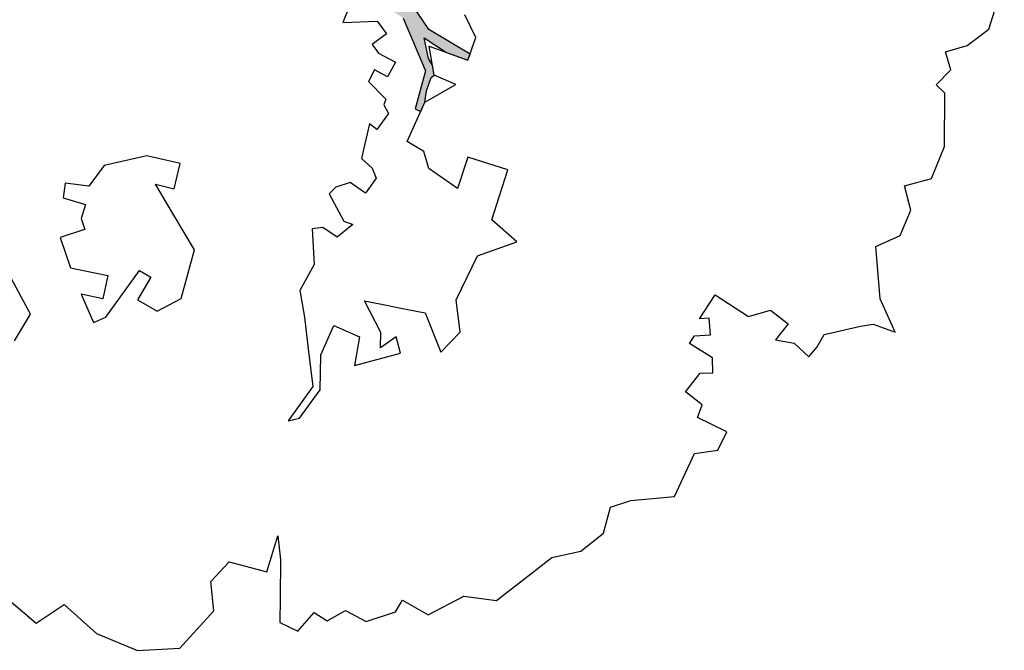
# Model space of a CAD drawing. Header units: feet. Extents: x 1377751 to 1381179, y 448542 to 452320.
# Tile 110 of 205: x 1377856 to 1377870, y 449634 to 449643. Entities that reach past the tile are written whole.
import ezdxf

# ---------------------------------------------------------------- set-up
doc = ezdxf.new("R2010")
doc.units = ezdxf.units.FT
doc.header["$MEASUREMENT"] = 0
doc.layers.add('MA- HONEY LOCUST TREE', color=3, linetype='Continuous')
doc.layers.add('VG_P_Cells', color=3, linetype='Continuous')

# ---------------------------------------------------------------- blocks, each defined once
blk = doc.blocks.new('HONEY LOCUST')
at = {"layer": 'MA- HONEY LOCUST TREE'}
h = blk.add_hatch(color=256, dxfattribs=at)
h.dxf.hatch_style = 1
edge = h.paths.add_edge_path()
edge.add_line((-0.074, -1.867), (-0.35, -3.729))
edge.add_line((-0.35, -3.729), (-0.52, -4.017))
edge.add_line((-0.52, -4.017), (-0.848, -4.448))
edge.add_line((-0.848, -4.448), (-1.173, -4.317))
edge.add_line((-1.173, -4.317), (-1.18, -4.383))
edge.add_line((-1.18, -4.383), (-0.814, -4.514))
edge.add_line((-0.814, -4.514), (-0.728, -4.771))
edge.add_line((-0.728, -4.771), (-0.682, -4.746))
edge.add_line((-0.682, -4.746), (-0.744, -4.483))
edge.add_line((-0.744, -4.483), (-0.385, -4.008))
edge.add_line((-0.385, -4.008), (-0.24, -3.918))
edge.add_line((-0.24, -3.918), (-0.149, -4.267))
edge.add_line((-0.149, -4.267), (-0.175, -4.763))
edge.add_line((-0.175, -4.763), (-0.08, -5.104))
edge.add_line((-0.08, -5.104), (-0.016, -5.084))
edge.add_line((-0.016, -5.084), (-0.105, -4.708))
edge.add_line((-0.105, -4.708), (-0.049, -4.207))
edge.add_line((-0.049, -4.207), (-0.118, -3.719))
edge.add_line((-0.118, -3.719), (-0.135, -3.383))
edge.add_line((-0.135, -3.383), (-0.006, -3.071))
edge.add_line((-0.006, -3.071), (0.071, -1.959))
edge.add_line((0.071, -1.959), (0.257, -1.927))
edge.add_line((0.257, -1.927), (0.234, -1.797))
edge.add_line((0.234, -1.797), (-0.074, -1.867))
edge = h.paths.add_edge_path()
edge.add_line((-4.328, -3.7), (-3.551, -3.71))
edge.add_line((-3.551, -3.71), (-3.297, -3.598))
edge.add_line((-3.297, -3.598), (-2.977, -3.617))
edge.add_line((-2.977, -3.617), (-2.183, -3.028))
edge.add_line((-2.183, -3.028), (-2.214, -2.855))
edge.add_line((-2.214, -2.855), (-2.496, -2.906))
edge.add_line((-2.496, -2.906), (-2.571, -3.031))
edge.add_line((-2.571, -3.031), (-2.647, -2.986))
edge.add_line((-2.647, -2.986), (-2.54, -2.806))
edge.add_line((-2.54, -2.806), (-2.242, -2.743))
edge.add_line((-2.242, -2.743), (-2.126, -2.787))
edge.add_line((-2.126, -2.787), (-2.098, -2.955))
edge.add_line((-2.098, -2.955), (-1.777, -3.035))
edge.add_line((-1.777, -3.035), (-1.847, -3.317))
edge.add_line((-1.847, -3.317), (-1.688, -3.357))
edge.add_line((-1.688, -3.357), (-1.528, -3.136))
edge.add_line((-1.528, -3.136), (-1.348, -3.16))
edge.add_line((-1.348, -3.16), (-1.152, -3.348))
edge.add_line((-1.152, -3.348), (-0.923, -3.344))
edge.add_line((-0.923, -3.344), (-0.787, -3.584))
edge.add_line((-0.787, -3.584), (-0.831, -3.609))
edge.add_line((-0.831, -3.609), (-0.953, -3.41))
edge.add_line((-0.953, -3.41), (-1.121, -3.412))
edge.add_line((-1.121, -3.412), (-1.115, -3.828))
edge.add_line((-1.115, -3.828), (-1.184, -3.829))
edge.add_line((-1.184, -3.829), (-1.19, -3.407))
edge.add_line((-1.19, -3.407), (-1.407, -3.252))
edge.add_line((-1.407, -3.252), (-1.565, -3.412))
edge.add_line((-1.565, -3.412), (-1.631, -3.479))
edge.add_line((-1.631, -3.479), (-1.881, -3.427))
edge.add_line((-1.881, -3.427), (-1.882, -3.834))
edge.add_line((-1.882, -3.834), (-1.836, -3.995))
edge.add_line((-1.836, -3.995), (-1.416, -4.617))
edge.add_line((-1.416, -4.617), (-1.35, -4.671))
edge.add_line((-1.35, -4.671), (-1.012, -4.713))
edge.add_line((-1.012, -4.713), (-1.017, -4.75))
edge.add_line((-1.017, -4.75), (-1.318, -4.712))
edge.add_line((-1.318, -4.712), (-1.357, -5.022))
edge.add_line((-1.357, -5.022), (-1.393, -5.017))
edge.add_line((-1.393, -5.017), (-1.385, -4.708))
edge.add_line((-1.385, -4.708), (-1.459, -4.653))
edge.add_line((-1.459, -4.653), (-1.871, -4.116))
edge.add_line((-1.871, -4.116), (-1.902, -4.214))
edge.add_line((-1.902, -4.214), (-1.907, -4.471))
edge.add_line((-1.907, -4.471), (-1.881, -4.93))
edge.add_line((-1.881, -4.93), (-1.783, -5.095))
edge.add_line((-1.783, -5.095), (-1.689, -5.337))
edge.add_line((-1.689, -5.337), (-1.67, -5.769))
edge.add_line((-1.67, -5.769), (-1.722, -5.754))
edge.add_line((-1.722, -5.754), (-1.767, -5.331))
edge.add_line((-1.767, -5.331), (-1.911, -5.069))
edge.add_line((-1.911, -5.069), (-2.073, -5.157))
edge.add_line((-2.073, -5.157), (-2.153, -5.409))
edge.add_line((-2.153, -5.409), (-2.243, -5.757))
edge.add_line((-2.243, -5.757), (-2.246, -5.987))
edge.add_line((-2.246, -5.987), (-2.304, -5.997))
edge.add_line((-2.304, -5.997), (-2.291, -5.762))
edge.add_line((-2.291, -5.762), (-2.646, -5.766))
edge.add_line((-2.646, -5.766), (-2.646, -5.729))
edge.add_line((-2.646, -5.729), (-2.311, -5.706))
edge.add_line((-2.311, -5.706), (-2.278, -5.67))
edge.add_line((-2.278, -5.67), (-2.222, -5.437))
edge.add_line((-2.222, -5.437), (-2.11, -5.047))
edge.add_line((-2.11, -5.047), (-2.029, -4.89))
edge.add_line((-2.029, -4.89), (-2.051, -4.242))
edge.add_line((-2.051, -4.242), (-2.105, -3.886))
edge.add_line((-2.105, -3.886), (-2.483, -4.439))
edge.add_line((-2.483, -4.439), (-2.516, -4.623))
edge.add_line((-2.516, -4.623), (-2.551, -5.076))
edge.add_line((-2.551, -5.076), (-2.74, -5.411))
edge.add_line((-2.74, -5.411), (-2.844, -5.435))
edge.add_line((-2.844, -5.435), (-2.746, -5.315))
edge.add_line((-2.746, -5.315), (-2.623, -5.049))
edge.add_line((-2.623, -5.049), (-2.627, -4.631))
edge.add_line((-2.627, -4.631), (-2.831, -4.752))
edge.add_line((-2.831, -4.752), (-3.106, -4.845))
edge.add_line((-3.106, -4.845), (-3.342, -5.097))
edge.add_line((-3.342, -5.097), (-3.537, -5.09))
edge.add_line((-3.537, -5.09), (-3.533, -4.986))
edge.add_line((-3.533, -4.986), (-3.365, -4.992))
edge.add_line((-3.365, -4.992), (-3.139, -4.727))
edge.add_line((-3.139, -4.727), (-2.828, -4.621))
edge.add_line((-2.828, -4.621), (-2.591, -4.346))
edge.add_line((-2.591, -4.346), (-2.192, -3.672))
edge.add_line((-2.192, -3.672), (-2.171, -3.422))
edge.add_line((-2.171, -3.422), (-2.463, -3.397))
edge.add_line((-2.463, -3.397), (-2.819, -3.681))
edge.add_line((-2.819, -3.681), (-2.901, -4.03))
edge.add_line((-2.901, -4.03), (-3.13, -4.562))
edge.add_line((-3.13, -4.562), (-3.184, -4.688))
edge.add_line((-3.184, -4.688), (-3.2, -4.558))
edge.add_line((-3.2, -4.558), (-3.004, -4.012))
edge.add_line((-3.004, -4.012), (-3.004, -3.748))
edge.add_line((-3.004, -3.748), (-3.308, -3.748))
edge.add_line((-3.308, -3.748), (-3.52, -3.86))
edge.add_line((-3.52, -3.86), (-3.955, -4.657))
edge.add_line((-3.955, -4.657), (-3.989, -4.411))
edge.add_line((-3.989, -4.411), (-3.646, -3.834))
edge.add_line((-3.646, -3.834), (-4.66, -3.783))
edge.add_line((-4.66, -3.783), (-4.574, -3.625))
edge.add_line((-4.574, -3.625), (-4.328, -3.7))
edge = h.paths.add_edge_path()
edge.add_line((-2.206, 0.627), (-2.178, 0.765))
edge.add_line((-2.178, 0.765), (-1.943, 0.991))
edge.add_line((-1.943, 0.991), (-1.689, 0.913))
edge.add_line((-1.689, 0.913), (-1.273, 0.7))
edge.add_line((-1.273, 0.7), (-1.139, 0.447))
edge.add_line((-1.139, 0.447), (-1.246, 0.324))
edge.add_line((-1.246, 0.324), (-1.482, 0.112))
edge.add_line((-1.482, 0.112), (-1.654, 0.117))
edge.add_line((-1.654, 0.117), (-1.798, -0.009))
edge.add_line((-1.798, -0.009), (-1.988, -0.074))
edge.add_line((-1.988, -0.074), (-2.018, 0.014))
edge.add_line((-2.018, 0.014), (-1.858, 0.163))
edge.add_line((-1.858, 0.163), (-1.555, 0.445))
edge.add_line((-1.555, 0.445), (-1.524, 0.546))
edge.add_line((-1.524, 0.546), (-1.556, 0.63))
edge.add_line((-1.556, 0.63), (-1.794, 0.766))
edge.add_line((-1.794, 0.766), (-1.942, 0.775))
edge.add_line((-1.942, 0.775), (-2.093, 0.784))
edge.add_line((-2.093, 0.784), (-2.206, 0.627))
edge = h.paths.add_edge_path()
edge.add_line((0.961, 0.076), (1.125, 0.303))
edge.add_line((1.125, 0.303), (1.497, 0.09))
edge.add_line((1.497, 0.09), (1.752, -0.111))
edge.add_line((1.752, -0.111), (1.752, -0.274))
edge.add_line((1.752, -0.274), (1.499, -0.274))
edge.add_line((1.499, -0.274), (1.304, -0.064))
edge.add_line((1.304, -0.064), (1.344, -0.301))
edge.add_line((1.344, -0.301), (1.259, -0.347))
edge.add_line((1.259, -0.347), (1.202, -0.012))
edge.add_line((1.202, -0.012), (0.961, 0.076))
edge = h.paths.add_edge_path()
edge.add_line((2.601, 0.256), (2.739, 0.373))
edge.add_line((2.739, 0.373), (3.255, 0.433))
edge.add_line((3.255, 0.433), (3.502, 0.411))
edge.add_line((3.502, 0.411), (3.621, 0.45))
edge.add_line((3.621, 0.45), (3.589, 0.503))
edge.add_line((3.589, 0.503), (3.492, 0.445))
edge.add_line((3.492, 0.445), (3.305, 0.476))
edge.add_line((3.305, 0.476), (3.362, 0.57))
edge.add_line((3.362, 0.57), (3.752, 0.703))
edge.add_line((3.752, 0.703), (3.96, 0.827))
edge.add_line((3.96, 0.827), (4.041, 0.843))
edge.add_line((4.041, 0.843), (3.91, 0.86))
edge.add_line((3.91, 0.86), (3.555, 0.73))
edge.add_line((3.555, 0.73), (3.297, 0.667))
edge.add_line((3.297, 0.667), (3.116, 0.622))
edge.add_line((3.116, 0.622), (2.76, 0.581))
edge.add_line((2.76, 0.581), (2.601, 0.256))
edge = h.paths.add_edge_path()
edge.add_line((-1.204, 3.024), (-1.081, 3.28))
edge.add_line((-1.081, 3.28), (-1.122, 4.089))
edge.add_line((-1.122, 4.089), (-1.614, 4.744))
edge.add_line((-1.614, 4.744), (-2.16, 4.886))
edge.add_line((-2.16, 4.886), (-2.151, 4.976))
edge.add_line((-2.151, 4.976), (-2.008, 4.962))
edge.add_line((-2.008, 4.962), (-1.855, 4.901))
edge.add_line((-1.855, 4.901), (-1.66, 4.86))
edge.add_line((-1.66, 4.86), (-1.606, 4.881))
edge.add_line((-1.606, 4.881), (-1.494, 4.788))
edge.add_line((-1.494, 4.788), (-1.44, 4.69))
edge.add_line((-1.44, 4.69), (-1.215, 4.489))
edge.add_line((-1.215, 4.489), (-1.237, 4.87))
edge.add_line((-1.237, 4.87), (-1.178, 5.189))
edge.add_line((-1.178, 5.189), (-1.09, 5.173))
edge.add_line((-1.09, 5.173), (-1.082, 4.487))
edge.add_line((-1.082, 4.487), (-0.883, 4.082))
edge.add_line((-0.883, 4.082), (-0.864, 3.491))
edge.add_line((-0.864, 3.491), (-0.771, 3.242))
edge.add_line((-0.771, 3.242), (-0.595, 3.213))
edge.add_line((-0.595, 3.213), (-0.462, 3.482))
edge.add_line((-0.462, 3.482), (-0.372, 4.13))
edge.add_line((-0.372, 4.13), (-0.498, 4.612))
edge.add_line((-0.498, 4.612), (-0.463, 4.56))
edge.add_line((-0.463, 4.56), (-0.198, 4.737))
edge.add_line((-0.198, 4.737), (-0.041, 5.026))
edge.add_line((-0.041, 5.026), (0.016, 4.995))
edge.add_line((0.016, 4.995), (-0.208, 4.582))
edge.add_line((-0.208, 4.582), (-0.259, 4.383))
edge.add_line((-0.259, 4.383), (-0.196, 4.041))
edge.add_line((-0.196, 4.041), (-0.202, 3.561))
edge.add_line((-0.202, 3.561), (-0.277, 3.424))
edge.add_line((-0.277, 3.424), (-0.342, 3.024))
edge.add_line((-0.342, 3.024), (-0.477, 2.88))
edge.add_line((-0.477, 2.88), (-0.989, 3.103))
edge.add_line((-0.989, 3.103), (-1.204, 3.024))
edge = h.paths.add_edge_path()
edge.add_line((-3.183, -1.103), (-3.697, -1.708))
edge.add_line((-3.697, -1.708), (-4.208, -2.309))
edge.add_line((-4.208, -2.309), (-4.508, -2.432))
edge.add_line((-4.508, -2.432), (-4.824, -2.791))
edge.add_line((-4.824, -2.791), (-5.042, -2.903))
edge.add_line((-5.042, -2.903), (-5.101, -3.141))
edge.add_line((-5.101, -3.141), (-5.708, -3.746))
edge.add_line((-5.708, -3.746), (-5.824, -3.705))
edge.add_line((-5.824, -3.705), (-5.667, -3.526))
edge.add_line((-5.667, -3.526), (-5.72, -3.479))
edge.add_line((-5.72, -3.479), (-5.29, -3.097))
edge.add_line((-5.29, -3.097), (-5.263, -2.889))
edge.add_line((-5.263, -2.889), (-6.076, -3.109))
edge.add_line((-6.076, -3.109), (-6.072, -3.022))
edge.add_line((-6.072, -3.022), (-5.684, -2.901))
edge.add_line((-5.684, -2.901), (-6.12, -2.76))
edge.add_line((-6.12, -2.76), (-6.071, -2.695))
edge.add_line((-6.071, -2.695), (-5.592, -2.828))
edge.add_line((-5.592, -2.828), (-5.056, -2.696))
edge.add_line((-5.056, -2.696), (-4.789, -2.481))
edge.add_line((-4.789, -2.481), (-5.409, -2.452))
edge.add_line((-5.409, -2.452), (-5.608, -2.357))
edge.add_line((-5.608, -2.357), (-5.941, -2.366))
edge.add_line((-5.941, -2.366), (-5.944, -2.344))
edge.add_line((-5.944, -2.344), (-5.626, -2.33))
edge.add_line((-5.626, -2.33), (-5.647, -2.26))
edge.add_line((-5.647, -2.26), (-5.601, -2.264))
edge.add_line((-5.601, -2.264), (-5.571, -2.313))
edge.add_line((-5.571, -2.313), (-5.433, -2.367))
edge.add_line((-5.433, -2.367), (-5.09, -2.348))
edge.add_line((-5.09, -2.348), (-5.243, -2.244))
edge.add_line((-5.243, -2.244), (-5.172, -2.237))
edge.add_line((-5.172, -2.237), (-4.995, -2.325))
edge.add_line((-4.995, -2.325), (-4.706, -2.353))
edge.add_line((-4.706, -2.353), (-4.42, -2.191))
edge.add_line((-4.42, -2.191), (-4.318, -2.138))
edge.add_line((-4.318, -2.138), (-4.203, -1.943))
edge.add_line((-4.203, -1.943), (-3.837, -1.654))
edge.add_line((-3.837, -1.654), (-3.298, -1.008))
edge.add_line((-3.298, -1.008), (-3.183, -1.103))
for p, q in [((-1.543, 12.088, 17.496), (-1.485, 12.42, 17.496)), ((-1.485, 12.42, 17.496), (-1.181, 11.994, 17.496)), ((-1.661, 11.948, 17.496), (-1.543, 12.088, 17.496)), ((-1.181, 11.994, 17.496), (-0.566, 11.565, 17.496)), ((-2.024, 11.559, 17.496), (-1.661, 11.948, 17.496)), ((-0.566, 11.565, 17.496), (-0.254, 11.786, 17.496)), ((-0.254, 11.786, 17.496), (0.136, 11.739, 17.496)), ((0.136, 11.739, 17.496), (0.393, 11.483, 17.496)), ((0.393, 11.483, 17.496), (0.676, 11.766, 17.496)), ((0.676, 11.766, 17.496), (1.163, 11.698, 17.496)), ((1.163, 11.698, 17.496), (1.825, 11.321, 17.496)), ((-2.408, 11.531, 17.496), (-2.226, 11.559, 17.496)), ((-2.343, 11.251, 17.496), (-2.408, 11.531, 17.496)), ((-2.226, 11.559, 17.496), (-2.024, 11.559, 17.496)), ((2.575, 11.254, 17.496), (2.934, 11.404, 17.496)), ((2.934, 11.404, 17.496), (3.656, 11.241, 17.496)), ((-2.436, 10.996, 17.496), (-2.343, 11.251, 17.496)), ((1.825, 11.321, 17.496), (1.868, 11.151, 17.496)), ((2.342, 11.032, 17.496), (2.575, 11.254, 17.496)), ((1.868, 11.151, 17.496), (2.158, 11.225, 17.496)), ((2.158, 11.225, 17.496), (2.342, 11.032, 17.496)), ((-4.425, 10.808, 17.496), (-4.211, 11.074, 17.496)), ((-4.211, 11.074, 17.496), (-3.923, 11.053, 17.496)), ((-3.923, 11.053, 17.496), (-3.957, 10.586, 17.496)), ((-2.149, 11.036, 17.496), (-2.436, 10.996, 17.496)), ((-2.106, 10.723, 17.496), (-2.149, 11.036, 17.496)), ((-5.461, 10.36, 17.496), (-5.098, 10.872, 17.496)), ((-5.098, 10.872, 17.496), (-4.425, 10.808, 17.496)), ((-2.341, 10.495, 17.496), (-2.106, 10.723, 17.496)), ((-3.957, 10.586, 17.496), (-3.764, 10.553, 17.496)), ((-3.764, 10.553, 17.496), (-3.724, 10.257, 17.496)), ((-3.388, 10.303, 17.496), (-3.294, 10.459, 17.496)), ((-3.294, 10.459, 17.496), (-3.11, 10.347, 17.496)), ((-2.311, 9.926, 17.496), (-2.341, 10.495, 17.496)), ((-5.685, 10.157, 17.496), (-5.461, 10.36, 17.496)), ((-3.724, 10.257, 17.496), (-3.388, 10.303, 17.496)), ((-3.11, 10.347, 17.496), (-3.098, 9.959, 17.496)), ((-6.444, 10.103, 17.496), (-6.059, 10.253, 17.496)), ((-6.059, 10.253, 17.496), (-5.685, 10.157, 17.496)), ((-2.967, 9.963, 17.496), (-2.839, 10.153, 17.496)), ((-2.839, 10.153, 17.496), (-2.644, 10.021, 17.496)), ((-6.731, 9.79, 17.496), (-6.444, 10.103, 17.496)), ((-2.644, 10.021, 17.496), (-2.722, 9.905, 17.496)), ((-3.098, 9.959, 17.496), (-2.967, 9.963, 17.496)), ((-2.722, 9.905, 17.496), (-2.311, 9.926, 17.496)), ((-7.657, 9.418, 17.496), (-6.731, 9.79, 17.496)), ((-7.838, 8.982, 17.496), (-7.657, 9.418, 17.496)), ((-8.326, 8.675, 17.496), (-7.838, 8.982, 17.496)), ((-8.326, 8.25, 17.496), (-8.326, 8.675, 17.496)), ((-8.852, 7.958, 17.496), (-8.518, 8.25, 17.496)), ((-8.518, 8.25, 17.496), (-8.326, 8.25, 17.496)), ((-8.865, 7.621, 17.496), (-8.852, 7.958, 17.496)), ((-9.123, 7.469, 17.496), (-8.865, 7.621, 17.496)), ((-9.11, 7.248, 17.496), (-9.123, 7.469, 17.496)), ((-9.481, 6.898, 17.496), (-9.459, 7.182, 17.496)), ((-9.459, 7.182, 17.496), (-9.11, 7.248, 17.496)), ((-4.985, 6.951, 17.496), (-4.599, 7.044, 17.496)), ((-4.599, 7.044, 17.496), (-4.225, 6.764, 17.496)), ((-3.531, 6.711, 17.496), (-3.078, 7.097, 17.496)), ((-3.078, 7.097, 17.496), (-2.984, 6.631, 17.496)), ((-9.175, 6.725, 17.496), (-9.481, 6.898, 17.496)), ((-4.611, 6.475, 17.496), (-4.985, 6.951, 17.496)), ((-4.225, 6.764, 17.496), (-3.531, 6.711, 17.496)), ((-8.702, 6.458, 17.496), (-9.175, 6.725, 17.496)), ((-2.984, 6.631, 17.496), (-2.251, 6.471, 17.496)), ((-4.734, 6.116, 17.496), (-4.611, 6.475, 17.496)), ((-2.251, 6.471, 17.496), (-2.379, 5.882, 17.496)), ((-9.093, 5.834, 17.496), (-8.948, 6.373, 17.496)), ((-8.948, 6.373, 17.496), (-8.424, 6.252, 17.496)), ((-8.424, 6.252, 17.496), (-8.702, 6.458, 17.496)), ((-5.768, 5.975, 17.496), (-5.288, 6.456, 17.496)), ((-5.288, 6.456, 17.496), (-5.118, 6.286, 17.496)), ((-5.118, 6.286, 17.496), (-5.362, 6.174, 17.496)), ((-5.362, 6.174, 17.496), (-5.171, 6.066, 17.496)), ((-5.171, 6.066, 17.496), (-4.898, 5.636, 17.496)), ((-4.785, 5.965, 17.496), (-4.734, 6.116, 17.496)), ((-10.513, 5.844, 17.496), (-9.808, 6, 17.496)), ((-9.808, 6, 17.496), (-9.466, 5.751, 17.496)), ((-5.377, 5.836, 17.496), (-5.768, 5.975, 17.496)), ((-4.898, 5.636, 17.496), (-4.785, 5.965, 17.496)), ((-2.379, 5.882, 17.496), (-2.843, 5.983, 17.496)), ((-2.843, 5.983, 17.496), (-2.798, 5.485, 17.496)), ((-10.845, 5.337, 17.496), (-10.513, 5.844, 17.496)), ((-9.466, 5.751, 17.496), (-9.093, 5.834, 17.496)), ((-5.42, 5.437, 17.496), (-5.377, 5.836, 17.496)), ((-6.929, 5.553, 17.496), (-6.813, 5.677, 17.496)), ((-6.813, 5.677, 17.496), (-6.316, 5.727, 17.496)), ((-6.316, 5.727, 17.496), (-5.876, 5.487, 17.496)), ((-6.328, 5.613, 17.496), (-6.929, 5.553, 17.496)), ((-5.863, 5.263, 17.496), (-6.328, 5.613, 17.496)), ((-5.876, 5.487, 17.496), (-5.42, 5.437, 17.496)), ((-2.798, 5.485, 17.496), (-2.624, 5.298, 17.496)), ((-10.93, 4.713, 17.496), (-10.845, 5.337, 17.496)), ((-5.529, 5.012, 17.496), (-5.863, 5.263, 17.496)), ((-2.624, 5.298, 17.496), (-2.619, 5.024, 17.496)), ((-2.008, 4.962, 17.496), (-1.566, 5.216, 17.496)), ((-1.566, 5.216, 17.496), (-1.606, 4.881, 17.496)), ((-1.285, 4.614, 17.496), (-1.178, 5.189, 17.496)), ((-1.237, 4.87, 17.496), (-1.178, 5.189, 17.496)), ((-1.178, 5.189, 17.496), (-0.842, 5.126, 17.496)), ((-1.178, 5.189, 17.496), (-1.09, 5.173, 17.496)), ((-1.09, 5.173, 17.496), (-1.082, 4.487, 17.496)), ((-0.842, 5.126, 17.496), (-0.642, 4.828, 17.496)), ((-5.231, 4.765, 17.496), (-5.529, 5.012, 17.496)), ((-4.034, 4.948, 17.496), (-4.307, 4.843, 17.496)), ((-4.059, 4.812, 17.496), (-4.034, 4.948, 17.496)), ((-2.619, 5.024, 17.496), (-2.008, 4.962, 17.496)), ((-2.16, 4.886, 17.496), (-2.151, 4.976, 17.496)), ((-2.151, 4.976, 17.496), (-2.008, 4.962, 17.496)), ((-2.008, 4.962, 17.496), (-1.855, 4.901, 17.496)), ((-4.307, 4.843, 17.496), (-4.287, 4.596, 17.496)), ((-3.827, 4.434, 17.496), (-4.059, 4.812, 17.496)), ((-3.297, 4.903, 17.496), (-3.56, 4.878, 17.496)), ((-3.56, 4.878, 17.496), (-3.534, 4.613, 17.496)), ((-3.201, 4.783, 17.496), (-3.297, 4.903, 17.496)), ((-3.156, 4.579, 17.496), (-3.201, 4.783, 17.496)), ((-1.614, 4.744, 17.496), (-2.16, 4.886, 17.496)), ((-1.855, 4.901, 17.496), (-1.66, 4.86, 17.496)), ((-1.66, 4.86, 17.496), (-1.606, 4.881, 17.496)), ((-1.606, 4.881, 17.496), (-1.285, 4.614, 17.496)), ((-1.606, 4.881, 17.496), (-1.494, 4.788, 17.496)), ((-1.494, 4.788, 17.496), (-1.44, 4.69, 17.496)), ((-1.215, 4.489, 17.496), (-1.237, 4.87, 17.496)), ((-10.802, 4.104, 17.496), (-10.93, 4.713, 17.496)), ((-4.809, 4.756, 17.496), (-5.231, 4.765, 17.496)), ((-4.383, 4.474, 17.496), (-4.809, 4.756, 17.496)), ((-1.122, 4.089, 17.496), (-1.614, 4.744, 17.496)), ((-1.44, 4.69, 17.496), (-1.215, 4.489, 17.496)), ((-4.287, 4.596, 17.496), (-4.383, 4.474, 17.496)), ((-3.534, 4.613, 17.496), (-3.696, 4.469, 17.496)), ((-3.034, 4.542, 17.496), (-3.156, 4.579, 17.496)), ((-2.673, 4.433, 17.496), (-3.034, 4.542, 17.496)), ((-2.406, 4.592, 17.496), (-2.687, 4.562, 17.496)), ((-2.687, 4.562, 17.496), (-2.673, 4.433, 17.496)), ((-2.336, 4.472, 17.496), (-2.406, 4.592, 17.496)), ((-3.696, 4.469, 17.496), (-3.827, 4.434, 17.496)), ((-2.251, 4.455, 17.496), (-2.336, 4.472, 17.496)), ((-2.156, 4.113, 17.496), (-2.251, 4.455, 17.496)), ((-1.082, 4.487, 17.496), (-0.883, 4.082, 17.496)), ((-1.963, 4.316, 17.496), (-1.97, 4.107, 17.496)), ((-1.723, 4.308, 17.496), (-1.963, 4.316, 17.496)), ((-1.732, 4.037, 17.496), (-1.723, 4.308, 17.496)), ((-11.233, 3.889, 17.496), (-10.802, 4.104, 17.496)), ((-1.97, 4.107, 17.496), (-2.156, 4.113, 17.496)), ((-1.673, 3.897, 17.496), (-1.732, 4.037, 17.496)), ((-1.436, 3.997, 17.496), (-1.673, 3.897, 17.496)), ((-1.348, 3.79, 17.496), (-1.436, 3.997, 17.496)), ((-11.099, 3.151, 17.496), (-11.233, 3.889, 17.496)), ((-1.612, 3.375, 17.496), (-1.348, 3.79, 17.496)), ((-1.228, 3.319, 17.496), (-1.612, 3.375, 17.496)), ((-6.509, 3.152, 17.496), (-6.182, 3.355, 17.496)), ((-6.182, 3.355, 17.496), (-5.482, 3.173, 17.496)), ((-6.507, 2.826, 17.496), (-6.509, 3.152, 17.496)), ((-5.482, 3.173, 17.496), (-5.188, 2.646, 17.496)), ((-6.132, 2.828, 17.496), (-6.507, 2.826, 17.496)), ((-6.13, 2.64, 17.496), (-6.132, 2.828, 17.496)), ((-7.103, 2.446, 17.496), (-6.95, 2.557, 17.496)), ((-6.95, 2.557, 17.496), (-6.13, 2.64, 17.496)), ((-5.188, 2.646, 17.496), (-4.951, 2.222, 17.496)), ((-6.844, 2.089, 17.496), (-7.103, 2.446, 17.496)), ((-6.743, 2.391, 17.496), (-6.844, 2.089, 17.496)), ((-6.422, 2.284, 17.496), (-6.743, 2.391, 17.496)), ((-4.951, 2.222, 17.496), (-4.873, 2.483, 17.496)), ((-4.873, 2.483, 17.496), (-4.518, 2.377, 17.496)), ((-6.595, 1.768, 17.496), (-6.422, 2.284, 17.496)), ((-4.518, 2.377, 17.496), (-4.659, 1.91, 17.496)), ((-4.659, 1.91, 17.496), (-5.086, 1.449, 17.496)), ((-6.293, 1.426, 17.496), (-6.595, 1.768, 17.496)), ((-7.899, 1.599, 17.496), (-7.453, 1.609, 17.496)), ((-7.453, 1.609, 17.496), (-7.342, 1.427, 17.496)), ((-6.017, 1.668, 17.496), (-6.293, 1.426, 17.496)), ((-6.016, 1.669, 17.496), (-6.017, 1.668, 17.496)), ((-5.908, 1.547, 17.496), (-6.016, 1.669, 17.496)), ((-5.705, 1.5, 17.496), (-5.908, 1.547, 17.496)), ((-7.342, 1.427, 17.496), (-7.148, 1.11, 17.496)), ((-5.781, 1.177, 17.496), (-5.705, 1.5, 17.496)), ((-5.452, 1.408, 17.496), (-5.584, 1.094, 17.496)), ((-5.086, 1.449, 17.496), (-5.452, 1.408, 17.496)), ((-5.584, 1.094, 17.496), (-5.781, 1.177, 17.496))]:
    blk.add_line(p, q, dxfattribs=at)

msp = doc.modelspace()

# ---------------------------------------------------------------- block references
at = {"layer": 'VG_P_Cells', "xscale": -1, "rotation": 239.9083355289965}
msp.add_blockref('HONEY LOCUST', (1377858.554, 449646.454), dxfattribs=at)

doc.saveas('drawing.dxf')
